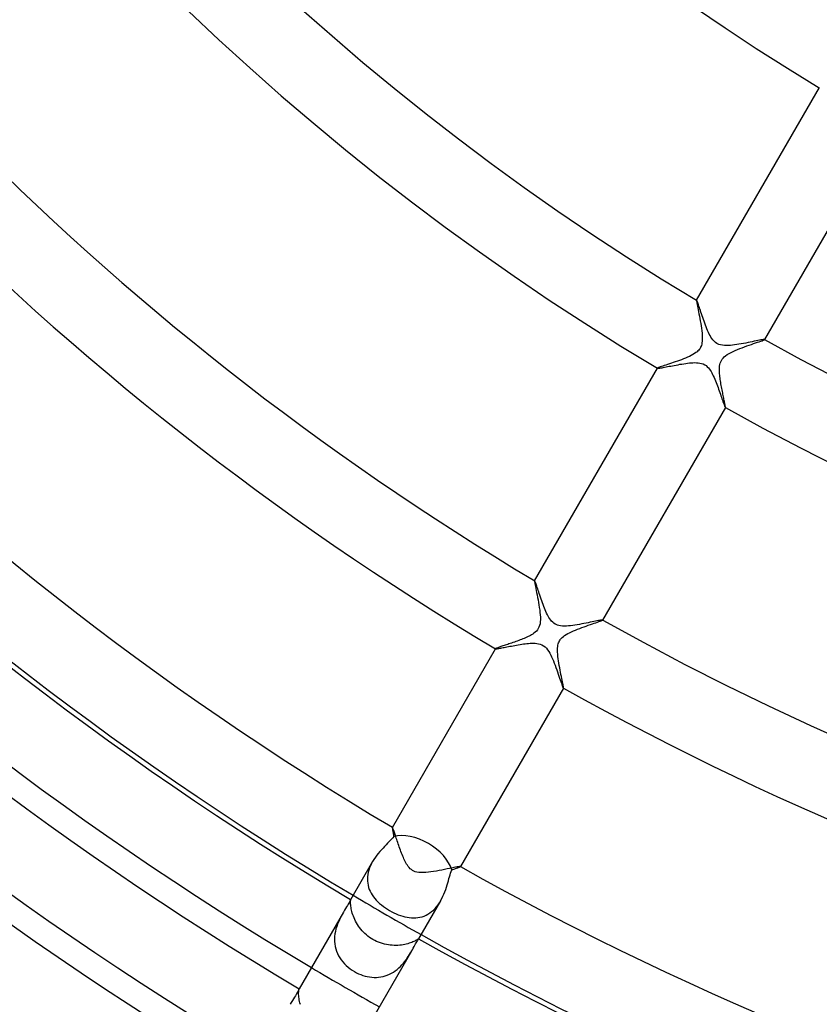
# Model space of a CAD drawing. Header units: millimetres. Extents: x -310 to 310, y -273 to 273.
# Tile 29 of 76: x -101 to -60, y -147 to -97. Entities that reach past the tile are written whole.
import ezdxf

# ---------------------------------------------------------------- set-up
doc = ezdxf.new("R2010")
doc.units = ezdxf.units.MM
doc.layers.add('HIDDEN', color=7, linetype='Continuous')
doc.layers.add('THICK', color=7, linetype='Continuous')

msp = doc.modelspace()

# ---------------------------------------------------------------- linework, layer by layer
at = {"layer": 'HIDDEN'}
for p, q in [((-66.725, -111.572), (-66.726, -111.572)), ((-66.724, -111.571), (-66.725, -111.571)), ((-66.725, -111.571), (-66.725, -111.572)), ((-66.723, -111.571), (-66.724, -111.571)), ((-66.724, -111.571), (-66.724, -111.571)), ((-66.722, -111.571), (-66.723, -111.571)), ((-66.716, -111.579), (-66.722, -111.571)), ((-66.707, -111.596), (-66.716, -111.579)), ((-66.697, -111.621), (-66.707, -111.596)), ((-66.683, -111.655), (-66.697, -111.621)), ((-66.668, -111.698), (-66.683, -111.655)), ((-66.65, -111.748), (-66.668, -111.698)), ((-66.631, -111.805), (-66.65, -111.748)), ((-66.609, -111.869), (-66.631, -111.805)), ((-66.586, -111.939), (-66.609, -111.869)), ((-66.561, -112.014), (-66.586, -111.939)), ((-66.534, -112.095), (-66.561, -112.014)), ((-66.506, -112.179), (-66.534, -112.095)), ((-66.477, -112.267), (-66.506, -112.179)), ((-66.446, -112.358), (-66.477, -112.267)), ((-66.415, -112.451), (-66.446, -112.358)), ((-66.382, -112.546), (-66.415, -112.451)), ((-66.348, -112.641), (-66.382, -112.546)), ((-66.313, -112.738), (-66.348, -112.641)), ((-66.277, -112.834), (-66.313, -112.738)), ((-66.241, -112.93), (-66.277, -112.834)), ((-66.203, -113.024), (-66.241, -112.93)), ((-66.164, -113.116), (-66.203, -113.024)), ((-66.124, -113.205), (-66.164, -113.116)), ((-66.083, -113.29), (-66.124, -113.205)), ((-66.041, -113.371), (-66.083, -113.29)), ((-65.997, -113.448), (-66.041, -113.371)), ((-65.948, -113.523), (-65.997, -113.448)), ((-65.893, -113.595), (-65.948, -113.523)), ((-65.833, -113.662), (-65.893, -113.595)), ((-65.765, -113.723), (-65.833, -113.662)), ((-65.687, -113.775), (-65.765, -113.723)), ((-65.599, -113.817), (-65.687, -113.775)), ((-65.505, -113.847), (-65.599, -113.817)), ((-65.407, -113.866), (-65.505, -113.847)), ((-64.791, -113.847), (-64.9, -113.86)), ((-64.68, -113.831), (-64.791, -113.847)), ((-64.566, -113.813), (-64.68, -113.831)), ((-64.451, -113.793), (-64.566, -113.813)), ((-64.335, -113.772), (-64.451, -113.793)), ((-64.219, -113.75), (-64.335, -113.772)), ((-64.105, -113.728), (-64.219, -113.75)), ((-63.994, -113.705), (-64.105, -113.728)), ((-63.888, -113.684), (-63.994, -113.705)), ((-63.788, -113.663), (-63.888, -113.684)), ((-63.693, -113.643), (-63.788, -113.663)), ((-63.605, -113.625), (-63.693, -113.643)), ((-63.525, -113.609), (-63.605, -113.625)), ((-63.453, -113.595), (-63.525, -113.609)), ((-63.392, -113.584), (-63.453, -113.595)), ((-63.341, -113.575), (-63.392, -113.584)), ((-63.302, -113.569), (-63.341, -113.575)), ((-63.275, -113.567), (-63.302, -113.569)), ((-63.262, -113.569), (-63.275, -113.567)), ((-63.261, -113.57), (-63.262, -113.569)), ((-63.262, -113.569), (-63.262, -113.569)), ((-63.262, -113.572), (-63.261, -113.571)), ((-63.261, -113.571), (-63.261, -113.57)), ((-63.261, -113.57), (-63.261, -113.57)), ((-63.261, -113.571), (-63.261, -113.571)), ((-65.306, -113.876), (-65.407, -113.866)), ((-65.205, -113.879), (-65.306, -113.876)), ((-65.104, -113.876), (-65.205, -113.879)), ((-65.004, -113.87), (-65.104, -113.876)), ((-64.9, -113.86), (-65.004, -113.87)), ((-67.768, -114.869), (-67.672, -114.852)), ((-67.672, -114.852), (-67.575, -114.835)), ((-67.575, -114.835), (-67.475, -114.819)), ((-67.475, -114.819), (-67.376, -114.803)), ((-67.376, -114.803), (-67.279, -114.789)), ((-67.279, -114.789), (-67.184, -114.777)), ((-67.184, -114.777), (-67.091, -114.767)), ((-67.091, -114.767), (-67, -114.759)), ((-67, -114.759), (-66.913, -114.753)), ((-66.913, -114.753), (-66.824, -114.75)), ((-66.824, -114.75), (-66.734, -114.751)), ((-66.734, -114.751), (-66.645, -114.758)), ((-66.645, -114.758), (-66.557, -114.77)), ((-66.557, -114.77), (-66.472, -114.789)), ((-66.472, -114.789), (-66.389, -114.818)), ((-66.389, -114.818), (-66.312, -114.856)), ((-66.312, -114.856), (-66.243, -114.902)), ((-68.723, -115.032), (-68.724, -115.033)), ((-68.724, -115.033), (-68.724, -115.034)), ((-68.724, -115.034), (-68.724, -115.034)), ((-68.724, -115.034), (-68.723, -115.035)), ((-68.723, -115.035), (-68.723, -115.035)), ((-68.723, -115.035), (-68.722, -115.036)), ((-68.722, -115.036), (-68.713, -115.038)), ((-68.713, -115.038), (-68.695, -115.037)), ((-68.695, -115.037), (-68.668, -115.034)), ((-68.668, -115.034), (-68.633, -115.03)), ((-68.633, -115.03), (-68.591, -115.023)), ((-68.591, -115.023), (-68.541, -115.015)), ((-68.541, -115.015), (-68.485, -115.005)), ((-68.485, -115.005), (-68.423, -114.993)), ((-68.423, -114.993), (-68.356, -114.98)), ((-68.356, -114.98), (-68.283, -114.967)), ((-68.283, -114.967), (-68.206, -114.952)), ((-68.206, -114.952), (-68.125, -114.936)), ((-68.125, -114.936), (-68.041, -114.92)), ((-68.041, -114.92), (-67.953, -114.903)), ((-67.953, -114.903), (-67.862, -114.886)), ((-67.862, -114.886), (-67.768, -114.869)), ((-66.243, -114.902), (-66.182, -114.954)), ((-66.182, -114.954), (-66.126, -115.012)), ((-66.126, -115.012), (-66.076, -115.074)), ((-66.076, -115.074), (-66.03, -115.139)), ((-66.03, -115.139), (-65.989, -115.205)), ((-65.989, -115.205), (-65.949, -115.275)), ((-65.949, -115.275), (-65.911, -115.348)), ((-65.911, -115.348), (-65.873, -115.425)), ((-65.873, -115.425), (-65.837, -115.504)), ((-65.837, -115.504), (-65.802, -115.585)), ((-65.802, -115.585), (-65.767, -115.669)), ((-65.767, -115.669), (-65.733, -115.754)), ((-65.733, -115.754), (-65.7, -115.84)), ((-65.7, -115.84), (-65.667, -115.926)), ((-65.667, -115.926), (-65.635, -116.013)), ((-65.635, -116.013), (-65.604, -116.1)), ((-65.604, -116.1), (-65.573, -116.186)), ((-65.573, -116.186), (-65.543, -116.271)), ((-65.543, -116.271), (-65.514, -116.354)), ((-65.514, -116.354), (-65.486, -116.434)), ((-65.486, -116.434), (-65.459, -116.512)), ((-65.459, -116.512), (-65.434, -116.586)), ((-65.434, -116.586), (-65.409, -116.655)), ((-65.409, -116.655), (-65.387, -116.72)), ((-65.387, -116.72), (-65.366, -116.78)), ((-65.366, -116.78), (-65.346, -116.835)), ((-65.346, -116.835), (-65.328, -116.884)), ((-65.328, -116.884), (-65.312, -116.926)), ((-65.312, -116.926), (-65.298, -116.962)), ((-65.298, -116.962), (-65.286, -116.991)), ((-65.286, -116.991), (-65.276, -117.013)), ((-65.276, -117.013), (-65.268, -117.027)), ((-65.268, -117.027), (-65.263, -117.033)), ((-65.263, -117.033), (-65.262, -117.034)), ((-65.262, -117.034), (-65.261, -117.034)), ((-65.261, -117.034), (-65.26, -117.033)), ((-65.261, -117.034), (-65.261, -117.034)), ((-65.26, -117.033), (-65.259, -117.032)), ((-65.26, -117.033), (-65.26, -117.033)), ((-74.975, -125.862), (-74.976, -125.862)), ((-74.976, -125.862), (-74.976, -125.862)), ((-74.976, -125.862), (-74.976, -125.863)), ((-74.974, -125.862), (-74.975, -125.862)), ((-74.973, -125.862), (-74.974, -125.862)), ((-74.974, -125.862), (-74.974, -125.862)), ((-74.967, -125.87), (-74.973, -125.862)), ((-74.959, -125.886), (-74.967, -125.87)), ((-74.948, -125.91), (-74.959, -125.886)), ((-74.936, -125.942), (-74.948, -125.91)), ((-74.921, -125.982), (-74.936, -125.942)), ((-74.905, -126.028), (-74.921, -125.982)), ((-74.886, -126.081), (-74.905, -126.028)), ((-74.867, -126.139), (-74.886, -126.081)), ((-74.845, -126.203), (-74.867, -126.139)), ((-74.822, -126.273), (-74.845, -126.203)), ((-74.797, -126.348), (-74.822, -126.273)), ((-74.771, -126.428), (-74.797, -126.348)), ((-74.742, -126.512), (-74.771, -126.428)), ((-74.713, -126.601), (-74.742, -126.512)), ((-74.681, -126.694), (-74.713, -126.601)), ((-74.648, -126.789), (-74.681, -126.694)), ((-74.615, -126.885), (-74.648, -126.789)), ((-74.581, -126.98), (-74.615, -126.885)), ((-74.546, -127.074), (-74.581, -126.98)), ((-74.511, -127.167), (-74.546, -127.074)), ((-74.476, -127.257), (-74.511, -127.167)), ((-74.44, -127.345), (-74.476, -127.257)), ((-74.403, -127.43), (-74.44, -127.345)), ((-74.366, -127.511), (-74.403, -127.43)), ((-74.328, -127.589), (-74.366, -127.511)), ((-74.289, -127.664), (-74.328, -127.589)), ((-74.248, -127.735), (-74.289, -127.664)), ((-74.206, -127.801), (-74.248, -127.735)), ((-74.16, -127.863), (-74.206, -127.801)), ((-74.111, -127.922), (-74.16, -127.863)), ((-71.732, -127.891), (-71.801, -127.905)), ((-71.671, -127.88), (-71.732, -127.891)), ((-71.62, -127.87), (-71.671, -127.88)), ((-71.577, -127.863), (-71.62, -127.87)), ((-71.545, -127.859), (-71.577, -127.863)), ((-71.524, -127.858), (-71.545, -127.859)), ((-71.513, -127.86), (-71.524, -127.858)), ((-71.512, -127.861), (-71.513, -127.86)), ((-71.513, -127.86), (-71.513, -127.86)), ((-71.512, -127.862), (-71.512, -127.861)), ((-71.512, -127.861), (-71.512, -127.861)), ((-71.512, -127.863), (-71.512, -127.862)), ((-71.512, -127.862), (-71.512, -127.862)), ((-74.057, -127.976), (-74.111, -127.922)), ((-73.999, -128.024), (-74.057, -127.976)), ((-73.937, -128.064), (-73.999, -128.024)), ((-73.875, -128.096), (-73.937, -128.064)), ((-73.811, -128.121), (-73.875, -128.096)), ((-73.738, -128.141), (-73.811, -128.121)), ((-73.655, -128.156), (-73.738, -128.141)), ((-73.563, -128.165), (-73.655, -128.156)), ((-73.463, -128.169), (-73.563, -128.165)), ((-73.36, -128.166), (-73.463, -128.169)), ((-73.255, -128.16), (-73.36, -128.166)), ((-73.147, -128.149), (-73.255, -128.16)), ((-73.037, -128.136), (-73.147, -128.149)), ((-72.925, -128.12), (-73.037, -128.136)), ((-72.811, -128.102), (-72.925, -128.12)), ((-72.696, -128.082), (-72.811, -128.102)), ((-72.581, -128.061), (-72.696, -128.082)), ((-72.467, -128.04), (-72.581, -128.061)), ((-72.356, -128.018), (-72.467, -128.04)), ((-72.25, -127.997), (-72.356, -128.018)), ((-72.148, -127.976), (-72.25, -127.997)), ((-72.052, -127.956), (-72.148, -127.976)), ((-71.962, -127.938), (-72.052, -127.956)), ((-71.878, -127.92), (-71.962, -127.938)), ((-71.801, -127.905), (-71.878, -127.92)), ((-76.974, -129.324), (-76.975, -129.324)), ((-76.975, -129.324), (-76.975, -129.325)), ((-76.975, -129.325), (-76.974, -129.326)), ((-76.974, -129.323), (-76.974, -129.324)), ((-76.974, -129.326), (-76.974, -129.326)), ((-76.974, -129.326), (-76.973, -129.327)), ((-76.973, -129.327), (-76.966, -129.328)), ((-76.966, -129.328), (-76.953, -129.328)), ((-76.953, -129.328), (-76.934, -129.327)), ((-76.934, -129.327), (-76.909, -129.324)), ((-76.909, -129.324), (-76.879, -129.32)), ((-76.879, -129.32), (-76.842, -129.314)), ((-76.842, -129.314), (-76.801, -129.307)), ((-76.801, -129.307), (-76.754, -129.299)), ((-76.754, -129.299), (-76.703, -129.289)), ((-76.703, -129.289), (-76.648, -129.279)), ((-76.648, -129.279), (-76.588, -129.267)), ((-76.588, -129.267), (-76.524, -129.255)), ((-76.524, -129.255), (-76.456, -129.242)), ((-76.456, -129.242), (-76.386, -129.228)), ((-76.386, -129.228), (-76.311, -129.214)), ((-76.311, -129.214), (-76.234, -129.199)), ((-76.234, -129.199), (-76.155, -129.184)), ((-76.155, -129.184), (-76.072, -129.169)), ((-76.072, -129.169), (-75.988, -129.153)), ((-75.988, -129.153), (-75.901, -129.138)), ((-75.901, -129.138), (-75.812, -129.123)), ((-75.812, -129.123), (-75.722, -129.108)), ((-75.722, -129.108), (-75.632, -129.094)), ((-75.632, -129.094), (-75.543, -129.081)), ((-75.543, -129.081), (-75.455, -129.069)), ((-75.455, -129.069), (-75.368, -129.059)), ((-75.368, -129.059), (-75.283, -129.051)), ((-75.283, -129.051), (-75.2, -129.045)), ((-75.2, -129.045), (-75.116, -129.041)), ((-75.116, -129.041), (-75.031, -129.04)), ((-75.031, -129.04), (-74.944, -129.043)), ((-74.944, -129.043), (-74.858, -129.051)), ((-74.858, -129.051), (-74.774, -129.066)), ((-74.774, -129.066), (-74.69, -129.089)), ((-74.69, -129.089), (-74.608, -129.121)), ((-74.608, -129.121), (-74.527, -129.167)), ((-74.527, -129.167), (-74.448, -129.228)), ((-74.448, -129.228), (-74.377, -129.3)), ((-74.377, -129.3), (-74.314, -129.38)), ((-74.314, -129.38), (-74.256, -129.465)), ((-74.256, -129.465), (-74.204, -129.556)), ((-74.204, -129.556), (-74.156, -129.647)), ((-74.156, -129.647), (-74.111, -129.741)), ((-74.111, -129.741), (-74.067, -129.841)), ((-74.067, -129.841), (-74.023, -129.945)), ((-74.023, -129.945), (-73.979, -130.054)), ((-73.979, -130.054), (-73.937, -130.165)), ((-73.937, -130.165), (-73.895, -130.278)), ((-73.895, -130.278), (-73.854, -130.391)), ((-73.854, -130.391), (-73.814, -130.503)), ((-73.814, -130.503), (-73.776, -130.611)), ((-73.776, -130.611), (-73.74, -130.715)), ((-73.74, -130.715), (-73.706, -130.814)), ((-73.706, -130.814), (-73.673, -130.907)), ((-73.673, -130.907), (-73.643, -130.993)), ((-73.643, -130.993), (-73.616, -131.072)), ((-73.616, -131.072), (-73.591, -131.142)), ((-73.591, -131.142), (-73.569, -131.202)), ((-73.569, -131.202), (-73.55, -131.252)), ((-73.55, -131.252), (-73.534, -131.289)), ((-73.534, -131.289), (-73.522, -131.314)), ((-73.522, -131.314), (-73.513, -131.324)), ((-73.513, -131.324), (-73.513, -131.324)), ((-73.513, -131.324), (-73.512, -131.325)), ((-73.512, -131.325), (-73.512, -131.324)), ((-73.512, -131.324), (-73.511, -131.324)), ((-73.511, -131.324), (-73.51, -131.324)), ((-73.51, -131.324), (-73.51, -131.323)), ((-82.226, -138.42), (-82.227, -138.421)), ((-82.227, -138.421), (-82.227, -138.421)), ((-82.225, -138.42), (-82.226, -138.42)), ((-82.226, -138.42), (-82.226, -138.42)), ((-82.224, -138.42), (-82.225, -138.42)), ((-82.224, -138.421), (-82.224, -138.42)), ((-82.219, -138.426), (-82.224, -138.421)), ((-82.212, -138.438), (-82.219, -138.426)), ((-82.204, -138.455), (-82.212, -138.438)), ((-82.194, -138.479), (-82.204, -138.455)), ((-82.183, -138.508), (-82.194, -138.479)), ((-82.171, -138.543), (-82.183, -138.508)), ((-82.157, -138.582), (-82.171, -138.543)), ((-82.141, -138.626), (-82.157, -138.582)), ((-82.125, -138.675), (-82.141, -138.626)), ((-82.107, -138.728), (-82.125, -138.675)), ((-82.088, -138.784), (-82.107, -138.728)), ((-82.068, -138.844), (-82.088, -138.784)), ((-82.047, -138.907), (-82.068, -138.844)), ((-82.025, -138.974), (-82.047, -138.907)), ((-82.002, -139.043), (-82.025, -138.974)), ((-81.978, -139.114), (-82.002, -139.043)), ((-81.953, -139.187), (-81.978, -139.114)), ((-81.928, -139.263), (-81.953, -139.187)), ((-81.901, -139.34), (-81.928, -139.263)), ((-81.873, -139.419), (-81.901, -139.34)), ((-81.845, -139.499), (-81.873, -139.419)), ((-81.816, -139.578), (-81.845, -139.499)), ((-81.787, -139.657), (-81.816, -139.578)), ((-81.757, -139.735), (-81.787, -139.657)), ((-81.727, -139.811), (-81.757, -139.735)), ((-81.697, -139.886), (-81.727, -139.811)), ((-81.666, -139.959), (-81.697, -139.886)), ((-83.341, -140.376), (-83.387, -140.486)), ((-83.289, -140.267), (-83.341, -140.376)), ((-83.231, -140.16), (-83.289, -140.267)), ((-81.635, -140.029), (-81.666, -139.959)), ((-81.603, -140.097), (-81.635, -140.029)), ((-81.571, -140.162), (-81.603, -140.097)), ((-81.536, -140.227), (-81.571, -140.162)), ((-81.498, -140.292), (-81.536, -140.227)), ((-81.458, -140.355), (-81.498, -140.292)), ((-81.415, -140.415), (-81.458, -140.355)), ((-81.367, -140.472), (-81.415, -140.415)), ((-78.864, -140.428), (-78.93, -140.439)), ((-78.813, -140.42), (-78.864, -140.428)), ((-78.78, -140.417), (-78.813, -140.42)), ((-78.764, -140.418), (-78.78, -140.417)), ((-78.763, -140.419), (-78.764, -140.418)), ((-78.763, -140.42), (-78.763, -140.419)), ((-78.763, -140.419), (-78.763, -140.419)), ((-78.763, -140.421), (-78.763, -140.42)), ((-78.763, -140.42), (-78.763, -140.42)), ((-78.763, -140.421), (-78.763, -140.421)), ((-83.493, -140.937), (-83.498, -141.048)), ((-83.479, -140.824), (-83.493, -140.937)), ((-83.456, -140.71), (-83.479, -140.824)), ((-83.425, -140.598), (-83.456, -140.71)), ((-83.387, -140.486), (-83.425, -140.598)), ((-81.315, -140.526), (-81.367, -140.472)), ((-81.259, -140.574), (-81.315, -140.526)), ((-81.197, -140.616), (-81.259, -140.574)), ((-81.131, -140.651), (-81.197, -140.616)), ((-81.058, -140.679), (-81.131, -140.651)), ((-80.974, -140.701), (-81.058, -140.679)), ((-80.877, -140.717), (-80.974, -140.701)), ((-80.765, -140.725), (-80.877, -140.717)), ((-80.646, -140.725), (-80.765, -140.725)), ((-80.521, -140.718), (-80.646, -140.725)), ((-80.392, -140.706), (-80.521, -140.718)), ((-80.259, -140.689), (-80.392, -140.706)), ((-80.122, -140.669), (-80.259, -140.689)), ((-79.982, -140.646), (-80.122, -140.669)), ((-79.842, -140.621), (-79.982, -140.646)), ((-79.702, -140.595), (-79.842, -140.621)), ((-79.567, -140.568), (-79.702, -140.595)), ((-79.439, -140.542), (-79.567, -140.568)), ((-79.318, -140.517), (-79.439, -140.542)), ((-79.205, -140.494), (-79.318, -140.517)), ((-79.102, -140.473), (-79.205, -140.494)), ((-79.009, -140.455), (-79.102, -140.473)), ((-78.93, -140.439), (-79.009, -140.455)), ((-83.498, -141.048), (-83.495, -141.158)), ((-83.495, -141.158), (-83.484, -141.266)), ((-83.484, -141.266), (-83.464, -141.373)), ((-83.464, -141.373), (-83.436, -141.477)), ((-83.436, -141.477), (-83.401, -141.579)), ((-83.401, -141.579), (-83.359, -141.677)), ((-83.359, -141.677), (-83.309, -141.773)), ((-83.309, -141.773), (-83.253, -141.867)), ((-83.253, -141.867), (-83.19, -141.957)), ((-84.354, -142.106), (-84.356, -142.108)), ((-84.353, -142.104), (-84.354, -142.106)), ((-84.354, -142.24), (-84.353, -142.203)), ((-84.353, -142.282), (-84.354, -142.24)), ((-84.352, -142.102), (-84.353, -142.104)), ((-84.353, -142.203), (-84.352, -142.172)), ((-84.351, -142.329), (-84.353, -142.282)), ((-84.351, -142.101), (-84.352, -142.102)), ((-84.352, -142.172), (-84.351, -142.147)), ((-84.35, -142.101), (-84.351, -142.101)), ((-84.351, -142.147), (-84.349, -142.128)), ((-84.347, -142.382), (-84.351, -142.329)), ((-84.349, -142.101), (-84.35, -142.101)), ((-84.348, -142.105), (-84.349, -142.101)), ((-84.349, -142.114), (-84.348, -142.105)), ((-84.349, -142.128), (-84.349, -142.114)), ((-84.341, -142.439), (-84.347, -142.382)), ((-84.332, -142.502), (-84.341, -142.439)), ((-83.19, -141.957), (-83.121, -142.045)), ((-83.121, -142.045), (-83.046, -142.131)), ((-83.046, -142.131), (-82.965, -142.215)), ((-82.965, -142.215), (-82.878, -142.296)), ((-82.878, -142.296), (-82.785, -142.376)), ((-82.785, -142.376), (-82.686, -142.452)), ((-79.974, -142.462), (-79.9, -142.366)), ((-79.9, -142.366), (-79.831, -142.265)), ((-79.831, -142.265), (-79.767, -142.16)), ((-84.825, -142.928), (-84.877, -143.03)), ((-84.772, -142.83), (-84.825, -142.928)), ((-84.719, -142.737), (-84.772, -142.83)), ((-84.321, -142.569), (-84.332, -142.502)), ((-84.306, -142.64), (-84.321, -142.569)), ((-84.288, -142.714), (-84.306, -142.64)), ((-84.266, -142.791), (-84.288, -142.714)), ((-84.241, -142.87), (-84.266, -142.791)), ((-84.211, -142.952), (-84.241, -142.87)), ((-82.686, -142.452), (-82.583, -142.526)), ((-82.583, -142.526), (-82.476, -142.596)), ((-82.476, -142.596), (-82.366, -142.663)), ((-82.366, -142.663), (-82.258, -142.723)), ((-82.258, -142.723), (-82.148, -142.778)), ((-82.148, -142.778), (-82.037, -142.829)), ((-82.037, -142.829), (-81.925, -142.875)), ((-81.925, -142.875), (-81.812, -142.916)), ((-81.812, -142.916), (-81.7, -142.951)), ((-80.713, -142.972), (-80.61, -142.937)), ((-80.61, -142.937), (-80.509, -142.893)), ((-80.509, -142.893), (-80.411, -142.841)), ((-80.411, -142.841), (-80.316, -142.78)), ((-80.316, -142.78), (-80.224, -142.711)), ((-80.224, -142.711), (-80.136, -142.635)), ((-80.136, -142.635), (-80.053, -142.552)), ((-80.053, -142.552), (-79.974, -142.462)), ((-85.023, -143.36), (-85.064, -143.477)), ((-84.977, -143.246), (-85.023, -143.36)), ((-84.928, -143.136), (-84.977, -143.246)), ((-84.877, -143.03), (-84.928, -143.136)), ((-84.178, -143.035), (-84.211, -142.952)), ((-84.14, -143.118), (-84.178, -143.035)), ((-84.099, -143.202), (-84.14, -143.118)), ((-84.053, -143.286), (-84.099, -143.202)), ((-84.004, -143.368), (-84.053, -143.286)), ((-83.95, -143.45), (-84.004, -143.368)), ((-81.7, -142.951), (-81.588, -142.981)), ((-81.588, -142.981), (-81.476, -143.004)), ((-81.476, -143.004), (-81.364, -143.021)), ((-81.364, -143.021), (-81.253, -143.031)), ((-81.253, -143.031), (-81.143, -143.035)), ((-81.143, -143.035), (-81.034, -143.031)), ((-81.034, -143.031), (-80.926, -143.019)), ((-80.926, -143.019), (-80.819, -143)), ((-80.819, -143), (-80.713, -142.972)), ((-85.153, -143.851), (-85.168, -143.978)), ((-85.13, -143.724), (-85.153, -143.851)), ((-85.1, -143.599), (-85.13, -143.724)), ((-85.064, -143.477), (-85.1, -143.599)), ((-83.893, -143.531), (-83.95, -143.45)), ((-83.832, -143.61), (-83.893, -143.531)), ((-83.767, -143.686), (-83.832, -143.61)), ((-83.698, -143.76), (-83.767, -143.686)), ((-83.626, -143.831), (-83.698, -143.76)), ((-83.55, -143.899), (-83.626, -143.831)), ((-83.471, -143.964), (-83.55, -143.899)), ((-85.168, -143.978), (-85.175, -144.106)), ((-85.175, -144.106), (-85.173, -144.234)), ((-85.173, -144.234), (-85.161, -144.362)), ((-85.161, -144.362), (-85.14, -144.488)), ((-83.389, -144.025), (-83.471, -143.964)), ((-83.305, -144.082), (-83.389, -144.025)), ((-83.217, -144.136), (-83.305, -144.082)), ((-83.124, -144.186), (-83.217, -144.136)), ((-83.029, -144.232), (-83.124, -144.186)), ((-82.932, -144.274), (-83.029, -144.232)), ((-82.834, -144.31), (-82.932, -144.274)), ((-82.733, -144.342), (-82.834, -144.31)), ((-82.632, -144.369), (-82.733, -144.342)), ((-82.531, -144.391), (-82.632, -144.369)), ((-82.43, -144.409), (-82.531, -144.391)), ((-82.331, -144.422), (-82.43, -144.409)), ((-82.232, -144.43), (-82.331, -144.422)), ((-82.135, -144.434), (-82.232, -144.43)), ((-82.039, -144.435), (-82.135, -144.434)), ((-81.945, -144.432), (-82.039, -144.435)), ((-81.854, -144.425), (-81.945, -144.432)), ((-81.765, -144.415), (-81.854, -144.425)), ((-81.679, -144.402), (-81.765, -144.415)), ((-81.596, -144.387), (-81.679, -144.402)), ((-81.517, -144.369), (-81.596, -144.387)), ((-81.44, -144.35), (-81.517, -144.369)), ((-81.368, -144.328), (-81.44, -144.35)), ((-81.301, -144.306), (-81.368, -144.328)), ((-81.239, -144.283), (-81.301, -144.306)), ((-81.182, -144.259), (-81.239, -144.283)), ((-81.13, -144.236), (-81.182, -144.259)), ((-81.083, -144.213), (-81.13, -144.236)), ((-81.041, -144.192), (-81.083, -144.213)), ((-81.005, -144.171), (-81.041, -144.192)), ((-80.974, -144.153), (-81.005, -144.171)), ((-80.948, -144.137), (-80.974, -144.153)), ((-80.928, -144.123), (-80.948, -144.137)), ((-80.911, -144.112), (-80.928, -144.123)), ((-80.9, -144.105), (-80.911, -144.112)), ((-80.892, -144.1), (-80.9, -144.105)), ((-80.888, -144.099), (-80.892, -144.1)), ((-80.891, -144.108), (-80.89, -144.106)), ((-80.89, -144.106), (-80.889, -144.104)), ((-80.889, -144.104), (-80.888, -144.102)), ((-80.888, -144.1), (-80.888, -144.099)), ((-80.888, -144.101), (-80.888, -144.1)), ((-80.888, -144.102), (-80.888, -144.101)), ((-85.14, -144.488), (-85.11, -144.61)), ((-85.11, -144.61), (-85.071, -144.73)), ((-85.071, -144.73), (-85.023, -144.847)), ((-85.023, -144.847), (-84.967, -144.96)), ((-81.408, -144.989), (-81.354, -144.903)), ((-81.354, -144.903), (-81.303, -144.819)), ((-81.303, -144.819), (-81.255, -144.737)), ((-84.967, -144.96), (-84.903, -145.07)), ((-84.903, -145.07), (-84.831, -145.174)), ((-84.831, -145.174), (-84.752, -145.274)), ((-84.752, -145.274), (-84.667, -145.37)), ((-84.667, -145.37), (-84.575, -145.46)), ((-81.815, -145.503), (-81.736, -145.42)), ((-81.736, -145.42), (-81.662, -145.335)), ((-81.662, -145.335), (-81.592, -145.249)), ((-81.592, -145.249), (-81.527, -145.162)), ((-81.527, -145.162), (-81.465, -145.075)), ((-81.465, -145.075), (-81.408, -144.989)), ((-84.575, -145.46), (-84.478, -145.546)), ((-84.478, -145.546), (-84.376, -145.625)), ((-84.376, -145.625), (-84.269, -145.699)), ((-84.269, -145.699), (-84.159, -145.767)), ((-84.159, -145.767), (-84.054, -145.824)), ((-84.054, -145.824), (-83.948, -145.876)), ((-83.948, -145.876), (-83.839, -145.921)), ((-83.839, -145.921), (-83.728, -145.961)), ((-82.592, -145.987), (-82.484, -145.95)), ((-82.484, -145.95), (-82.378, -145.905)), ((-82.378, -145.905), (-82.275, -145.853)), ((-82.275, -145.853), (-82.174, -145.793)), ((-82.174, -145.793), (-82.078, -145.728)), ((-82.078, -145.728), (-81.986, -145.658)), ((-81.986, -145.658), (-81.899, -145.583)), ((-81.899, -145.583), (-81.815, -145.503)), ((-83.728, -145.961), (-83.615, -145.995)), ((-83.615, -145.995), (-83.502, -146.022)), ((-83.502, -146.022), (-83.388, -146.043)), ((-83.388, -146.043), (-83.273, -146.056)), ((-83.273, -146.056), (-83.158, -146.063)), ((-83.158, -146.063), (-83.043, -146.063)), ((-83.043, -146.063), (-82.929, -146.056)), ((-82.929, -146.056), (-82.815, -146.041)), ((-82.815, -146.041), (-82.702, -146.018)), ((-82.702, -146.018), (-82.592, -145.987)), ((-87.003, -146.885), (-87.002, -146.835)), ((-87.002, -146.94), (-87.003, -146.885)), ((-87.002, -146.835), (-87, -146.791)), ((-86.998, -147), (-87.002, -146.94)), ((-87, -146.791), (-86.996, -146.753)), ((-86.996, -146.753), (-86.992, -146.721)), ((-86.992, -146.721), (-86.988, -146.695)), ((-86.988, -146.695), (-86.984, -146.675)), ((-86.984, -146.675), (-86.98, -146.66)), ((-86.98, -146.66), (-86.978, -146.651)), ((-86.978, -146.651), (-86.976, -146.647)), ((-86.976, -146.647), (-86.976, -146.647)), ((-86.976, -146.647), (-86.976, -146.647)), ((-86.976, -146.647), (-86.976, -146.647)), ((-86.976, -146.647), (-86.976, -146.647)), ((-86.976, -146.647), (-86.976, -146.647)), ((-86.976, -146.647), (-86.976, -146.647)), ((-86.992, -147.065), (-86.998, -147)), ((-86.983, -147.135), (-86.992, -147.065)), ((-86.97, -147.21), (-86.983, -147.135)), ((-86.954, -147.287), (-86.97, -147.21)), ((-86.935, -147.367), (-86.954, -147.287)), ((-86.911, -147.45), (-86.935, -147.367))]:
    msp.add_line(p, q, dxfattribs=at)
for radius, start, end in [(165, 239.30547, 240.69449), (169.25, 239.32294, 240.67707)]:
    msp.add_arc((0, 0), radius, start, end, dxfattribs=at)
at = {"layer": 'THICK'}
for p, q in [((-66.726, -111.572), (-60.472, -100.741)), ((-57.008, -102.741), (-63.262, -113.572)), ((-66.726, -111.572), (-66.727, -111.586)), ((-66.727, -111.586), (-66.725, -111.616)), ((-66.725, -111.616), (-66.719, -111.659)), ((-66.719, -111.659), (-66.71, -111.716)), ((-66.71, -111.716), (-66.698, -111.785)), ((-66.698, -111.785), (-66.684, -111.864)), ((-66.684, -111.864), (-66.667, -111.952)), ((-66.667, -111.952), (-66.648, -112.049)), ((-66.648, -112.049), (-66.628, -112.153)), ((-66.628, -112.153), (-66.607, -112.264)), ((-66.607, -112.264), (-66.584, -112.38)), ((-66.584, -112.38), (-66.562, -112.501)), ((-66.562, -112.501), (-66.539, -112.625)), ((-66.539, -112.625), (-66.518, -112.751)), ((-66.518, -112.751), (-66.497, -112.876)), ((-66.497, -112.876), (-66.478, -113.001)), ((-66.478, -113.001), (-66.462, -113.122)), ((-66.462, -113.122), (-66.449, -113.241)), ((-66.449, -113.241), (-66.44, -113.355)), ((-66.466, -113.813), (-66.483, -113.873)), ((-66.451, -113.742), (-66.466, -113.813)), ((-66.441, -113.661), (-66.451, -113.742)), ((-66.435, -113.567), (-66.441, -113.661)), ((-66.44, -113.355), (-66.435, -113.464)), ((-66.435, -113.464), (-66.435, -113.567)), ((-64.049, -113.86), (-63.933, -113.82)), ((-63.933, -113.82), (-63.823, -113.781)), ((-63.823, -113.781), (-63.719, -113.745)), ((-63.719, -113.745), (-63.622, -113.712)), ((-63.622, -113.712), (-63.535, -113.682)), ((-63.535, -113.682), (-63.458, -113.654)), ((-63.458, -113.654), (-63.392, -113.63)), ((-63.392, -113.63), (-63.339, -113.61)), ((-63.339, -113.61), (-63.299, -113.593)), ((-63.299, -113.593), (-63.273, -113.581)), ((-63.273, -113.581), (-63.262, -113.572)), ((-66.912, -114.337), (-66.999, -114.385)), ((-66.831, -114.288), (-66.912, -114.337)), ((-66.761, -114.24), (-66.831, -114.288)), ((-66.702, -114.193), (-66.761, -114.24)), ((-66.655, -114.149), (-66.702, -114.193)), ((-66.616, -114.107), (-66.655, -114.149)), ((-66.582, -114.065), (-66.616, -114.107)), ((-66.552, -114.021), (-66.582, -114.065)), ((-66.525, -113.975), (-66.552, -114.021)), ((-66.502, -113.925), (-66.525, -113.975)), ((-66.483, -113.873), (-66.502, -113.925)), ((-65.249, -114.397), (-65.165, -114.337)), ((-65.165, -114.337), (-65.071, -114.281)), ((-65.071, -114.281), (-64.971, -114.228)), ((-64.971, -114.228), (-64.866, -114.177)), ((-64.866, -114.177), (-64.757, -114.128)), ((-64.757, -114.128), (-64.643, -114.081)), ((-64.643, -114.081), (-64.526, -114.034)), ((-64.526, -114.034), (-64.407, -113.989)), ((-64.407, -113.989), (-64.287, -113.944)), ((-64.287, -113.944), (-64.167, -113.901)), ((-64.167, -113.901), (-64.049, -113.86)), ((-68.202, -114.844), (-68.29, -114.873)), ((-68.109, -114.813), (-68.202, -114.844)), ((-68.012, -114.78), (-68.109, -114.813)), ((-67.912, -114.747), (-68.012, -114.78)), ((-67.81, -114.711), (-67.912, -114.747)), ((-67.706, -114.675), (-67.81, -114.711)), ((-67.601, -114.637), (-67.706, -114.675)), ((-67.496, -114.598), (-67.601, -114.637)), ((-67.392, -114.558), (-67.496, -114.598)), ((-67.289, -114.517), (-67.392, -114.558)), ((-67.189, -114.474), (-67.289, -114.517)), ((-67.092, -114.43), (-67.189, -114.474)), ((-66.999, -114.385), (-67.092, -114.43)), ((-65.552, -114.921), (-65.54, -114.848)), ((-65.54, -114.848), (-65.522, -114.775)), ((-65.522, -114.775), (-65.497, -114.704)), ((-65.497, -114.704), (-65.465, -114.638)), ((-65.465, -114.638), (-65.426, -114.576)), ((-65.426, -114.576), (-65.379, -114.516)), ((-65.379, -114.516), (-65.32, -114.456)), ((-65.32, -114.456), (-65.249, -114.397)), ((-74.976, -125.863), (-68.723, -115.032)), ((-68.715, -115.025), (-68.723, -115.032)), ((-68.695, -115.015), (-68.715, -115.025)), ((-68.665, -115.003), (-68.695, -115.015)), ((-68.624, -114.987), (-68.665, -115.003)), ((-68.574, -114.969), (-68.624, -114.987)), ((-68.514, -114.948), (-68.574, -114.969)), ((-68.447, -114.926), (-68.514, -114.948)), ((-68.372, -114.9), (-68.447, -114.926)), ((-68.29, -114.873), (-68.372, -114.9)), ((-65.563, -115.06), (-65.559, -114.992)), ((-65.563, -115.125), (-65.563, -115.06)), ((-65.562, -115.188), (-65.563, -115.125)), ((-65.558, -115.254), (-65.562, -115.188)), ((-65.559, -114.992), (-65.552, -114.921)), ((-65.553, -115.322), (-65.558, -115.254)), ((-65.547, -115.391), (-65.553, -115.322)), ((-65.539, -115.463), (-65.547, -115.391)), ((-65.53, -115.535), (-65.539, -115.463)), ((-65.519, -115.609), (-65.53, -115.535)), ((-65.508, -115.684), (-65.519, -115.609)), ((-65.496, -115.76), (-65.508, -115.684)), ((-65.483, -115.836), (-65.496, -115.76)), ((-65.469, -115.912), (-65.483, -115.836)), ((-65.455, -115.989), (-65.469, -115.912)), ((-65.441, -116.065), (-65.455, -115.989)), ((-65.426, -116.141), (-65.441, -116.065)), ((-65.412, -116.215), (-65.426, -116.141)), ((-65.397, -116.287), (-65.412, -116.215)), ((-65.383, -116.358), (-65.397, -116.287)), ((-65.369, -116.426), (-65.383, -116.358)), ((-65.355, -116.492), (-65.369, -116.426)), ((-65.342, -116.556), (-65.355, -116.492)), ((-65.33, -116.616), (-65.342, -116.556)), ((-65.318, -116.674), (-65.33, -116.616)), ((-65.307, -116.728), (-65.318, -116.674)), ((-65.297, -116.779), (-65.307, -116.728)), ((-65.288, -116.826), (-65.297, -116.779)), ((-65.28, -116.869), (-65.288, -116.826)), ((-65.259, -117.032), (-71.512, -127.863)), ((-65.273, -116.908), (-65.28, -116.869)), ((-65.267, -116.942), (-65.273, -116.908)), ((-65.262, -116.971), (-65.267, -116.942)), ((-65.259, -116.994), (-65.262, -116.971)), ((-65.258, -117.013), (-65.259, -116.994)), ((-65.259, -117.032), (-65.258, -117.025)), ((-65.258, -117.025), (-65.258, -117.013)), ((-74.976, -125.863), (-74.978, -125.877)), ((-74.978, -125.877), (-74.976, -125.906)), ((-74.976, -125.906), (-74.97, -125.949)), ((-74.97, -125.949), (-74.961, -126.006)), ((-74.961, -126.006), (-74.949, -126.076)), ((-74.949, -126.076), (-74.934, -126.158)), ((-74.934, -126.158), (-74.916, -126.251)), ((-74.916, -126.251), (-74.896, -126.353)), ((-74.896, -126.353), (-74.875, -126.463)), ((-74.875, -126.463), (-74.852, -126.582)), ((-74.852, -126.582), (-74.828, -126.706)), ((-74.828, -126.706), (-74.804, -126.833)), ((-74.804, -126.833), (-74.781, -126.962)), ((-74.781, -126.962), (-74.759, -127.092)), ((-74.759, -127.092), (-74.739, -127.222)), ((-74.739, -127.222), (-74.721, -127.35)), ((-74.721, -127.35), (-74.705, -127.475)), ((-74.705, -127.475), (-74.694, -127.597)), ((-74.694, -127.597), (-74.686, -127.718)), ((-74.685, -127.834), (-74.691, -127.946)), ((-74.686, -127.718), (-74.685, -127.834)), ((-71.587, -127.9), (-71.549, -127.884)), ((-71.549, -127.884), (-71.523, -127.872)), ((-71.523, -127.872), (-71.512, -127.863)), ((-74.837, -128.362), (-74.889, -128.423)), ((-74.793, -128.295), (-74.837, -128.362)), ((-74.756, -128.223), (-74.793, -128.295)), ((-74.726, -128.142), (-74.756, -128.223)), ((-74.704, -128.05), (-74.726, -128.142)), ((-74.691, -127.946), (-74.704, -128.05)), ((-72.997, -128.414), (-72.893, -128.371)), ((-72.893, -128.371), (-72.786, -128.328)), ((-72.786, -128.328), (-72.678, -128.286)), ((-72.678, -128.286), (-72.568, -128.246)), ((-72.568, -128.246), (-72.458, -128.206)), ((-72.458, -128.206), (-72.349, -128.167)), ((-72.349, -128.167), (-72.242, -128.13)), ((-72.242, -128.13), (-72.138, -128.094)), ((-72.138, -128.094), (-72.037, -128.059)), ((-72.037, -128.059), (-71.942, -128.027)), ((-71.942, -128.027), (-71.854, -127.996)), ((-71.854, -127.996), (-71.773, -127.968)), ((-71.773, -127.968), (-71.701, -127.942)), ((-71.701, -127.942), (-71.638, -127.919)), ((-71.638, -127.919), (-71.587, -127.9)), ((-75.718, -128.877), (-75.79, -128.904)), ((-75.646, -128.849), (-75.718, -128.877)), ((-75.575, -128.821), (-75.646, -128.849)), ((-75.506, -128.793), (-75.575, -128.821)), ((-75.439, -128.764), (-75.506, -128.793)), ((-75.374, -128.735), (-75.439, -128.764)), ((-75.311, -128.705), (-75.374, -128.735)), ((-75.251, -128.675), (-75.311, -128.705)), ((-75.194, -128.645), (-75.251, -128.675)), ((-75.136, -128.612), (-75.194, -128.645)), ((-75.075, -128.574), (-75.136, -128.612)), ((-75.011, -128.53), (-75.075, -128.574)), ((-74.948, -128.479), (-75.011, -128.53)), ((-74.889, -128.423), (-74.948, -128.479)), ((-73.712, -128.922), (-73.684, -128.877)), ((-73.684, -128.877), (-73.652, -128.833)), ((-73.652, -128.833), (-73.615, -128.79)), ((-73.615, -128.79), (-73.569, -128.745)), ((-73.569, -128.745), (-73.515, -128.698)), ((-73.515, -128.698), (-73.448, -128.649)), ((-73.448, -128.649), (-73.37, -128.599)), ((-73.37, -128.599), (-73.285, -128.551)), ((-73.285, -128.551), (-73.194, -128.504)), ((-73.194, -128.504), (-73.097, -128.458)), ((-73.097, -128.458), (-72.997, -128.414)), ((-82.227, -138.421), (-76.974, -129.323)), ((-76.969, -129.318), (-76.974, -129.323)), ((-76.958, -129.312), (-76.969, -129.318)), ((-76.941, -129.304), (-76.958, -129.312)), ((-76.92, -129.295), (-76.941, -129.304)), ((-76.893, -129.285), (-76.92, -129.295)), ((-76.861, -129.273), (-76.893, -129.285)), ((-76.826, -129.26), (-76.861, -129.273)), ((-76.786, -129.246), (-76.826, -129.26)), ((-76.742, -129.231), (-76.786, -129.246)), ((-76.695, -129.215), (-76.742, -129.231)), ((-76.645, -129.198), (-76.695, -129.215)), ((-76.591, -129.18), (-76.645, -129.198)), ((-76.535, -129.161), (-76.591, -129.18)), ((-76.476, -129.142), (-76.535, -129.161)), ((-76.415, -129.122), (-76.476, -129.142)), ((-76.351, -129.1), (-76.415, -129.122)), ((-76.286, -129.078), (-76.351, -129.1)), ((-76.219, -129.056), (-76.286, -129.078)), ((-76.15, -129.032), (-76.219, -129.056)), ((-76.08, -129.008), (-76.15, -129.032)), ((-76.009, -128.983), (-76.08, -129.008)), ((-75.937, -128.958), (-76.009, -128.983)), ((-75.864, -128.931), (-75.937, -128.958)), ((-75.79, -128.904), (-75.864, -128.931)), ((-73.813, -129.389), (-73.81, -129.291)), ((-73.811, -129.494), (-73.813, -129.389)), ((-73.81, -129.291), (-73.802, -129.207)), ((-73.802, -129.207), (-73.79, -129.134)), ((-73.79, -129.134), (-73.774, -129.072)), ((-73.774, -129.072), (-73.757, -129.019)), ((-73.757, -129.019), (-73.736, -128.97)), ((-73.736, -128.97), (-73.712, -128.922)), ((-73.804, -129.603), (-73.811, -129.494)), ((-73.793, -129.715), (-73.804, -129.603)), ((-73.779, -129.83), (-73.793, -129.715)), ((-73.762, -129.947), (-73.779, -129.83)), ((-73.744, -130.064), (-73.762, -129.947)), ((-73.723, -130.181), (-73.744, -130.064)), ((-73.702, -130.297), (-73.723, -130.181)), ((-73.68, -130.411), (-73.702, -130.297)), ((-73.658, -130.523), (-73.68, -130.411)), ((-73.637, -130.632), (-73.658, -130.523)), ((-73.616, -130.736), (-73.637, -130.632)), ((-73.595, -130.834), (-73.616, -130.736)), ((-73.577, -130.925), (-73.595, -130.834)), ((-73.51, -131.323), (-78.763, -140.421)), ((-73.56, -131.009), (-73.577, -130.925)), ((-73.545, -131.084), (-73.56, -131.009)), ((-73.532, -131.151), (-73.545, -131.084)), ((-73.522, -131.207), (-73.532, -131.151)), ((-73.514, -131.253), (-73.522, -131.207)), ((-73.51, -131.288), (-73.514, -131.253)), ((-73.508, -131.312), (-73.51, -131.288)), ((-73.51, -131.323), (-73.508, -131.312)), ((-82.227, -138.421), (-82.229, -138.428)), ((-82.229, -138.428), (-82.229, -138.438)), ((-82.229, -138.438), (-82.228, -138.454)), ((-82.228, -138.454), (-82.226, -138.474)), ((-82.226, -138.474), (-82.222, -138.498)), ((-82.222, -138.498), (-82.218, -138.527)), ((-82.218, -138.527), (-82.213, -138.56)), ((-82.213, -138.56), (-82.206, -138.596)), ((-82.206, -138.596), (-82.199, -138.637)), ((-82.152, -138.885), (-82.205, -138.952)), ((-82.199, -138.637), (-82.191, -138.68)), ((-82.191, -138.68), (-82.182, -138.727)), ((-82.182, -138.727), (-82.173, -138.777)), ((-82.173, -138.777), (-82.162, -138.83)), ((-82.162, -138.83), (-82.152, -138.885)), ((-82.623, -139.392), (-82.702, -139.475)), ((-82.546, -139.312), (-82.623, -139.392)), ((-82.47, -139.235), (-82.546, -139.312)), ((-82.399, -139.162), (-82.47, -139.235)), ((-82.33, -139.09), (-82.399, -139.162)), ((-82.265, -139.02), (-82.33, -139.09)), ((-82.205, -138.952), (-82.265, -139.02)), ((-83.019, -139.845), (-83.093, -139.946)), ((-82.942, -139.747), (-83.019, -139.845)), ((-82.863, -139.652), (-82.942, -139.747)), ((-82.782, -139.562), (-82.863, -139.652)), ((-82.702, -139.475), (-82.782, -139.562)), ((-83.232, -140.162), (-84.356, -142.108)), ((-83.164, -140.051), (-83.231, -140.16)), ((-83.093, -139.946), (-83.164, -140.051)), ((-78.791, -140.438), (-78.777, -140.431)), ((-78.777, -140.431), (-78.767, -140.426)), ((-78.767, -140.426), (-78.763, -140.421)), ((-79.345, -141.034), (-79.316, -140.934)), ((-79.316, -140.934), (-79.288, -140.838)), ((-79.288, -140.838), (-79.26, -140.748)), ((-79.26, -140.748), (-79.232, -140.664)), ((-79.232, -140.664), (-79.202, -140.588)), ((-79.202, -140.588), (-79.149, -140.57)), ((-79.149, -140.57), (-79.098, -140.552)), ((-79.098, -140.552), (-79.05, -140.535)), ((-79.05, -140.535), (-79.005, -140.52)), ((-79.005, -140.52), (-78.963, -140.505)), ((-78.963, -140.505), (-78.925, -140.491)), ((-78.925, -140.491), (-78.89, -140.478)), ((-78.89, -140.478), (-78.859, -140.466)), ((-78.859, -140.466), (-78.832, -140.456)), ((-78.832, -140.456), (-78.809, -140.446)), ((-78.809, -140.446), (-78.791, -140.438)), ((-79.472, -141.47), (-79.437, -141.357)), ((-79.437, -141.357), (-79.404, -141.247)), ((-79.404, -141.247), (-79.374, -141.139)), ((-79.374, -141.139), (-79.345, -141.034)), ((-79.706, -142.048), (-79.65, -141.934)), ((-79.65, -141.934), (-79.599, -141.818)), ((-79.599, -141.818), (-79.553, -141.701)), ((-79.553, -141.701), (-79.51, -141.585)), ((-79.51, -141.585), (-79.472, -141.47)), ((-84.52, -142.403), (-84.564, -142.477)), ((-84.481, -142.337), (-84.52, -142.403)), ((-84.447, -142.278), (-84.481, -142.337)), ((-84.418, -142.227), (-84.447, -142.278)), ((-84.395, -142.183), (-84.418, -142.227)), ((-84.377, -142.149), (-84.395, -142.183)), ((-84.364, -142.124), (-84.377, -142.149)), ((-84.356, -142.108), (-84.364, -142.124)), ((-79.767, -142.16), (-80.892, -144.108)), ((-79.767, -142.16), (-79.706, -142.048)), ((-84.718, -142.736), (-86.976, -146.647)), ((-84.665, -142.645), (-84.719, -142.737)), ((-84.613, -142.558), (-84.665, -142.645)), ((-84.564, -142.477), (-84.613, -142.558)), ((-81.118, -144.494), (-81.078, -144.423)), ((-81.078, -144.423), (-81.042, -144.359)), ((-81.042, -144.359), (-81.009, -144.301)), ((-81.009, -144.301), (-80.98, -144.251)), ((-80.98, -144.251), (-80.954, -144.207)), ((-80.954, -144.207), (-80.932, -144.171)), ((-80.932, -144.171), (-80.913, -144.143)), ((-80.913, -144.143), (-80.9, -144.122)), ((-80.9, -144.122), (-80.891, -144.108)), ((-81.254, -144.736), (-83.512, -148.647)), ((-81.254, -144.736), (-81.206, -144.652)), ((-81.206, -144.652), (-81.16, -144.57)), ((-81.16, -144.57), (-81.118, -144.494)), ((-87.123, -146.93), (-87.166, -147.001)), ((-87.086, -146.867), (-87.123, -146.93)), ((-87.054, -146.811), (-87.086, -146.867)), ((-87.028, -146.762), (-87.054, -146.811)), ((-87.007, -146.722), (-87.028, -146.762)), ((-86.992, -146.689), (-87.007, -146.722)), ((-86.983, -146.666), (-86.992, -146.689)), ((-86.978, -146.652), (-86.983, -146.666)), ((-86.976, -146.647), (-86.978, -146.652)), ((-87.375, -147.339), (-87.431, -147.435)), ((-87.319, -147.247), (-87.375, -147.339)), ((-87.265, -147.16), (-87.319, -147.247)), ((-87.214, -147.078), (-87.265, -147.16)), ((-87.166, -147.001), (-87.214, -147.078))]:
    msp.add_line(p, q, dxfattribs=at)
for radius, start, end in [(196.75, 180.56537, 239.43461), (195.5, 180.58617, 239.41387), (191.5, 180.58709, 239.4129), (190.25, 180.60233, 239.39766), (186.25, 180.60863, 239.39135), (185, 180.6194, 239.38058), (181, 180.63, 239.37004), (179.75, 180.63751, 239.36248), (175.75, 180.65115, 239.34884), (174.5, 180.6567, 239.34328), (170.5, 180.67212, 239.32793), (169.25, 180.67704, 239.32294), (165.25, 180.69349, 239.30656), (165, 180.69452, 239.30547), (161, 180.71177, 239.28822), (150.5, 180.76144, 239.23854), (146.5, 180.78224, 239.2178), (134, 180.85518, 239.14481), (130, 180.88153, 239.11851), (117.5, 180.97527, 239.02472), (130, 240.8815, 299.11848), (134, 240.8552, 299.14483), (146.5, 240.78221, 299.21777), (150.5, 240.76141, 299.23857), (161, 240.71179, 299.28825), (165, 240.69449, 299.30549), (165.25, 240.69346, 299.30652)]:
    msp.add_arc((0, 0), radius, start, end, dxfattribs=at)
for start_param, end_param in [(1.570796, 2.589439), (0.552153, 1.570796)]:
    msp.add_ellipse((-80.991, -140.281), major_axis=(1.732, -1), ratio=0.598741, start_param=start_param, end_param=end_param, dxfattribs=at)

doc.saveas('drawing.dxf')
